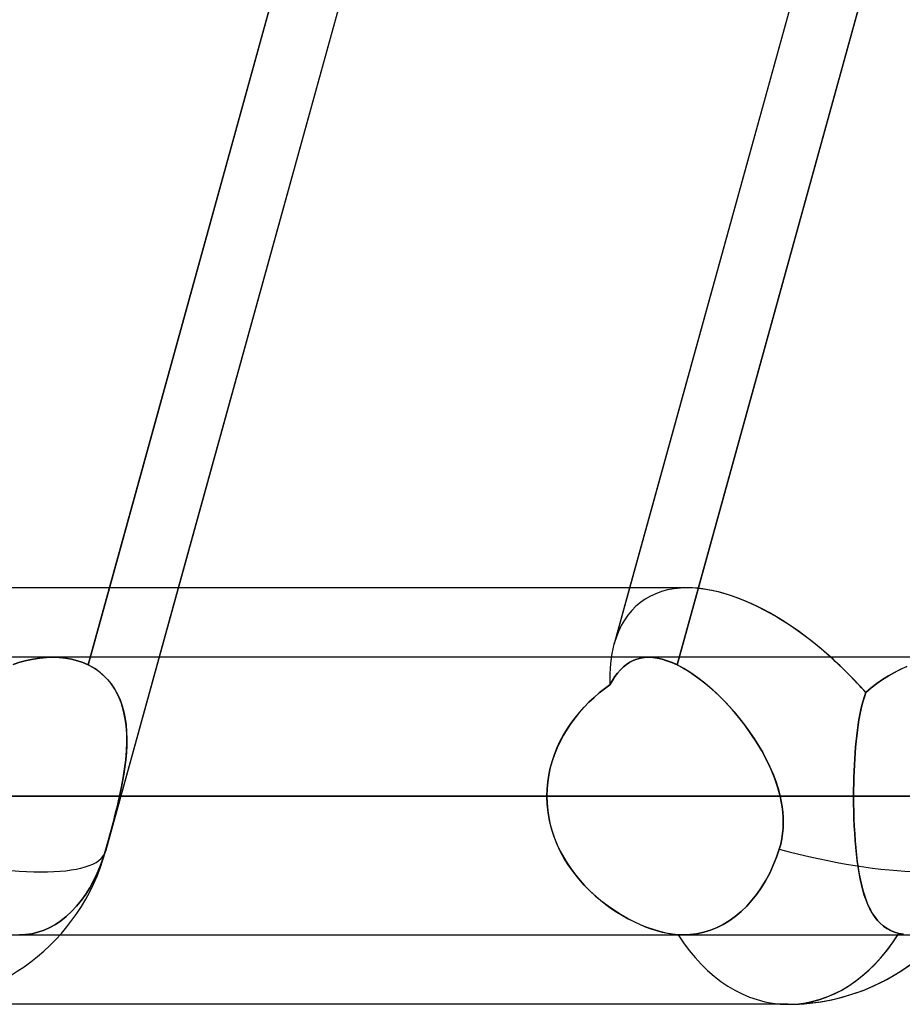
# Model space of a CAD drawing. Header units: millimetres. Extents: x -156 to 156, y -132 to 52.
# Tile 26 of 79: x -38.8 to -35.62, y -64 to -60.45. Entities that reach past the tile are written whole.
import ezdxf

# ---------------------------------------------------------------- set-up
doc = ezdxf.new("R2010")
doc.units = ezdxf.units.MM
doc.layers.add('MAIN-1', color=7, linetype='Continuous')

msp = doc.modelspace()

# ---------------------------------------------------------------- linework, layer by layer
at = {"layer": 'MAIN-1'}
for p, q in [((-26.1434, -24.6503), (-36.6536, -62.7012)), ((-27.976, -25.3988), (-38.4861, -63.4497)), ((-38.5482, -62.7774), (-35.2696, -50.9074)), ((-33.1482, -50.9074), (-36.4269, -62.7774)), ((-36.4269, -62.7774), (-33.1482, -50.9074)), ((-35.2813, -50.95), (-38.4716, -62.5)), ((-35.0336, -50.95), (-38.2238, -62.5)), ((-33.4077, -50.95), (-36.598, -62.5)), ((-36.3893, -62.5), (-68.7575, -62.5)), ((-36.3893, -62.5), (-68.5488, -62.5)), ((-38.4716, -62.5), (-38.5482, -62.7774)), ((-38.2238, -62.5), (-38.4861, -63.4497)), ((-36.598, -62.5), (-36.6536, -62.7012)), ((68.5822, -62.75), (-68.5822, -62.75)), ((68.5822, -62.75), (-68.5822, -62.75)), ((63.1787, -62.75), (-63.1787, -62.75)), ((63.1787, -62.75), (-63.1787, -62.75)), ((57.6605, -62.75), (-57.6605, -62.75)), ((57.6605, -62.75), (-57.6605, -62.75)), ((52.1417, -62.75), (-52.1417, -62.75)), ((52.1417, -62.75), (-52.1417, -62.75)), ((46.6221, -62.75), (-46.6221, -62.75)), ((46.6221, -62.75), (-46.6221, -62.75)), ((41.1015, -62.75), (-41.1015, -62.75)), ((41.1015, -62.75), (-41.1015, -62.75)), ((-38.7946, -62.768), (-38.8185, -62.7758)), ((-38.8185, -62.7758), (-38.7946, -62.768)), ((-38.7706, -62.7616), (-38.7946, -62.768)), ((-38.7946, -62.768), (-38.7707, -62.7616)), ((-38.7707, -62.7616), (-38.7468, -62.7566)), ((-38.7466, -62.7566), (-38.7706, -62.7616)), ((-38.7468, -62.7566), (-38.723, -62.7529)), ((-38.7228, -62.7529), (-38.7466, -62.7566)), ((-38.723, -62.7529), (-38.6993, -62.7507)), ((-38.6992, -62.7507), (-38.7228, -62.7529)), ((-38.6993, -62.7507), (-38.676, -62.75)), ((-38.676, -62.75), (-38.6992, -62.7507)), ((-38.653, -62.7507), (-38.676, -62.75)), ((-38.676, -62.75), (-38.6529, -62.7508)), ((-36.5296, -62.75), (-38.6759, -62.75)), ((-36.5296, -62.75), (-38.6759, -62.75)), ((-38.6304, -62.753), (-38.653, -62.7507)), ((-38.6529, -62.7508), (-38.6304, -62.753)), ((-38.6085, -62.7569), (-38.6304, -62.753)), ((-38.6304, -62.753), (-38.6086, -62.7568)), ((-38.6086, -62.7568), (-38.5876, -62.7622)), ((-38.5874, -62.7622), (-38.6085, -62.7569)), ((-38.5876, -62.7622), (-38.5674, -62.769)), ((-38.5673, -62.7691), (-38.5874, -62.7622)), ((-38.5674, -62.769), (-38.5482, -62.7774)), ((-38.5482, -62.7774), (-38.5673, -62.7691)), ((-36.5976, -62.768), (-36.6094, -62.7758)), ((-36.6093, -62.7758), (-36.5976, -62.768)), ((-36.5976, -62.768), (-36.5853, -62.7616)), ((-36.5853, -62.7616), (-36.5976, -62.768)), ((-36.5853, -62.7616), (-36.5724, -62.7566)), ((-36.5723, -62.7566), (-36.5853, -62.7616)), ((-36.5724, -62.7566), (-36.5588, -62.7529)), ((-36.5587, -62.7529), (-36.5723, -62.7566)), ((-36.5588, -62.7529), (-36.5446, -62.7507)), ((-36.5445, -62.7507), (-36.5587, -62.7529)), ((-36.5446, -62.7507), (-36.5297, -62.75)), ((-36.5297, -62.75), (-36.5445, -62.7507)), ((-36.5297, -62.75), (-36.514, -62.7508)), ((-36.514, -62.7507), (-36.5297, -62.75)), ((-36.4977, -62.753), (-36.514, -62.7507)), ((-36.514, -62.7508), (-36.4976, -62.753)), ((-36.4807, -62.7569), (-36.4977, -62.753)), ((-36.4976, -62.753), (-36.4808, -62.7568)), ((-36.4808, -62.7568), (-36.4633, -62.7622)), ((-36.4632, -62.7622), (-36.4807, -62.7569)), ((-36.4633, -62.7622), (-36.4454, -62.769)), ((-36.4452, -62.7691), (-36.4632, -62.7622)), ((-36.4454, -62.769), (-36.4269, -62.7774)), ((-36.4269, -62.7774), (-36.4452, -62.7691)), ((-38.5482, -62.7774), (-38.5287, -62.7881)), ((-38.525, -62.7905), (-38.5482, -62.7774)), ((-38.5287, -62.7881), (-38.5107, -62.8004)), ((-38.5036, -62.8059), (-38.525, -62.7905)), ((-38.5107, -62.8004), (-38.4941, -62.8142)), ((-38.4844, -62.8236), (-38.5036, -62.8059)), ((-36.6412, -62.8068), (-36.6509, -62.8196)), ((-36.6508, -62.8196), (-36.6412, -62.8067)), ((-36.6412, -62.8067), (-36.6311, -62.7951)), ((-36.6311, -62.7952), (-36.6412, -62.8068)), ((-36.6311, -62.7951), (-36.6205, -62.7848)), ((-36.6205, -62.7848), (-36.6311, -62.7952)), ((-36.6205, -62.7848), (-36.6093, -62.7758)), ((-36.6094, -62.7758), (-36.6205, -62.7848)), ((-36.4024, -62.7905), (-36.4269, -62.7774)), ((-36.4269, -62.7774), (-36.4065, -62.7881)), ((-36.4065, -62.7881), (-36.3859, -62.8004)), ((-36.3774, -62.8059), (-36.4024, -62.7905)), ((-36.3859, -62.8004), (-36.3651, -62.8142)), ((-36.352, -62.8236), (-36.3774, -62.8059)), ((-35.644, -62.8046), (-35.6657, -62.8169)), ((-35.6656, -62.8168), (-35.6439, -62.8045)), ((-35.6219, -62.7935), (-35.644, -62.8046)), ((-35.6439, -62.8045), (-35.6218, -62.7934)), ((-35.5996, -62.7836), (-35.6219, -62.7935)), ((-35.6218, -62.7934), (-35.5995, -62.7835)), ((-38.4941, -62.8142), (-38.479, -62.8295)), ((-38.4675, -62.8433), (-38.4844, -62.8236)), ((-38.479, -62.8295), (-38.4653, -62.8462)), ((-38.4528, -62.8649), (-38.4675, -62.8433)), ((-36.6689, -62.8488), (-36.6601, -62.8336)), ((-36.6601, -62.8336), (-36.6689, -62.8488)), ((-36.6601, -62.8336), (-36.6508, -62.8196)), ((-36.6509, -62.8196), (-36.6601, -62.8336)), ((-36.3651, -62.8142), (-36.3442, -62.8295)), ((-36.3266, -62.8433), (-36.352, -62.8236)), ((-36.3442, -62.8295), (-36.3232, -62.8462)), ((-36.3014, -62.8649), (-36.3266, -62.8433)), ((-35.7076, -62.8448), (-35.7276, -62.8605)), ((-35.7276, -62.8605), (-35.7076, -62.8448)), ((-35.7076, -62.8448), (-35.6869, -62.8302)), ((-35.6869, -62.8303), (-35.7076, -62.8448)), ((-35.6869, -62.8302), (-35.6656, -62.8168)), ((-35.6657, -62.8169), (-35.6869, -62.8303)), ((-38.4653, -62.8462), (-38.4532, -62.8642)), ((-38.4532, -62.8642), (-38.4427, -62.8834)), ((-38.4404, -62.8882), (-38.4528, -62.8649)), ((-36.7075, -62.8785), (-36.7262, -62.8946)), ((-36.7261, -62.8946), (-36.7075, -62.8785)), ((-36.7075, -62.8785), (-36.6884, -62.8632)), ((-36.6884, -62.8632), (-36.7075, -62.8785)), ((-36.6884, -62.8632), (-36.6689, -62.8488)), ((-36.6689, -62.8488), (-36.6884, -62.8632)), ((-36.3232, -62.8462), (-36.3022, -62.8642)), ((-36.3022, -62.8642), (-36.2814, -62.8834)), ((-36.2765, -62.8882), (-36.3014, -62.8649)), ((-35.7469, -62.8772), (-35.752, -62.8919)), ((-35.7519, -62.8918), (-35.7469, -62.8772)), ((-35.7276, -62.8605), (-35.7469, -62.8772)), ((-35.7469, -62.8772), (-35.7276, -62.8605)), ((-38.4427, -62.8834), (-38.4337, -62.9037)), ((-38.4301, -62.913), (-38.4404, -62.8882)), ((-38.4337, -62.9037), (-38.4262, -62.9249)), ((-38.422, -62.9394), (-38.4301, -62.913)), ((-36.7618, -62.9297), (-36.7443, -62.9117)), ((-36.7443, -62.9117), (-36.7617, -62.9296)), ((-36.7443, -62.9117), (-36.7261, -62.8946)), ((-36.7262, -62.8946), (-36.7443, -62.9117)), ((-36.2814, -62.8834), (-36.2609, -62.9037)), ((-36.2519, -62.913), (-36.2765, -62.8882)), ((-36.2609, -62.9037), (-36.2408, -62.9249)), ((-36.2278, -62.9394), (-36.2519, -62.913)), ((-35.7566, -62.9073), (-35.7609, -62.9233)), ((-35.7608, -62.9231), (-35.7565, -62.9071)), ((-35.752, -62.8919), (-35.7566, -62.9073)), ((-35.7565, -62.9071), (-35.7519, -62.8918)), ((-38.4262, -62.9249), (-38.4201, -62.947)), ((-38.416, -62.967), (-38.422, -62.9394)), ((-38.4201, -62.947), (-38.4154, -62.97)), ((-36.7946, -62.9682), (-36.7786, -62.9485)), ((-36.7785, -62.9483), (-36.7944, -62.9678)), ((-36.7786, -62.9485), (-36.7618, -62.9297)), ((-36.7617, -62.9296), (-36.7785, -62.9483)), ((-36.2408, -62.9249), (-36.2212, -62.947)), ((-36.2045, -62.967), (-36.2278, -62.9394)), ((-36.2212, -62.947), (-36.2021, -62.97)), ((-35.7684, -62.9572), (-35.7648, -62.9398)), ((-35.7648, -62.94), (-35.7684, -62.9573)), ((-35.7648, -62.9398), (-35.7608, -62.9231)), ((-35.7609, -62.9233), (-35.7648, -62.94)), ((-38.4119, -62.9956), (-38.416, -62.967)), ((-38.4154, -62.97), (-38.4121, -62.9937)), ((-36.8097, -62.9886), (-36.7946, -62.9682)), ((-36.7944, -62.9678), (-36.8094, -62.9881)), ((-36.1821, -62.9956), (-36.2045, -62.967)), ((-36.2021, -62.97), (-36.1836, -62.9937)), ((-35.7717, -62.9752), (-35.7747, -62.9937)), ((-35.7747, -62.9937), (-35.7717, -62.9752)), ((-35.7717, -62.9752), (-35.7684, -62.9572)), ((-35.7684, -62.9573), (-35.7717, -62.9752)), ((-38.4121, -62.9937), (-38.4101, -63.018)), ((-38.4098, -63.0253), (-38.4119, -62.9956)), ((-38.4101, -63.018), (-38.4093, -63.0427)), ((-36.8369, -63.0314), (-36.8238, -63.0097)), ((-36.8235, -63.0091), (-36.8365, -63.0308)), ((-36.8238, -63.0097), (-36.8097, -62.9886)), ((-36.8094, -62.9881), (-36.8235, -63.0091)), ((-36.1836, -62.9937), (-36.1659, -63.018)), ((-36.1608, -63.0253), (-36.1821, -62.9956)), ((-36.1659, -63.018), (-36.1491, -63.0427)), ((-35.7774, -63.0128), (-35.7798, -63.0324)), ((-35.7798, -63.0325), (-35.7774, -63.0128)), ((-35.7747, -62.9937), (-35.7774, -63.0128)), ((-35.7774, -63.0128), (-35.7747, -62.9937)), ((-38.4105, -63.0872), (-38.4093, -63.0559)), ((-38.4093, -63.0559), (-38.4098, -63.0253)), ((-38.4093, -63.0427), (-38.4096, -63.0678)), ((-36.8596, -63.077), (-36.8489, -63.0539)), ((-36.8485, -63.0532), (-36.8593, -63.0763)), ((-36.8489, -63.0539), (-36.8369, -63.0314)), ((-36.8365, -63.0308), (-36.8485, -63.0532)), ((-36.1407, -63.0559), (-36.1608, -63.0253)), ((-36.1491, -63.0427), (-36.1333, -63.0678)), ((-36.122, -63.0872), (-36.1407, -63.0559)), ((-35.782, -63.0525), (-35.7839, -63.0732)), ((-35.7839, -63.0733), (-35.782, -63.0527)), ((-35.7798, -63.0324), (-35.782, -63.0525)), ((-35.782, -63.0527), (-35.7798, -63.0325)), ((-38.4132, -63.1191), (-38.4105, -63.0872)), ((-38.4109, -63.0932), (-38.4132, -63.1189)), ((-38.4096, -63.0678), (-38.4109, -63.0932)), ((-36.8691, -63.1007), (-36.8596, -63.077)), ((-36.8593, -63.0763), (-36.8688, -63.0999)), ((-36.1333, -63.0678), (-36.1185, -63.0932)), ((-36.1048, -63.1191), (-36.122, -63.0872)), ((-36.1185, -63.0932), (-36.1049, -63.1189)), ((-35.7839, -63.0732), (-35.7856, -63.0943)), ((-35.7856, -63.0945), (-35.7839, -63.0733)), ((-38.4172, -63.1514), (-38.4132, -63.1191)), ((-38.4132, -63.1189), (-38.4163, -63.1447)), ((-36.884, -63.1493), (-36.8773, -63.1249)), ((-36.877, -63.124), (-36.8838, -63.1487)), ((-36.8773, -63.1249), (-36.8691, -63.1007)), ((-36.8688, -63.0999), (-36.877, -63.124)), ((-36.1049, -63.1189), (-36.0924, -63.1447)), ((-36.0894, -63.1514), (-36.1048, -63.1191)), ((-35.7871, -63.1157), (-35.7883, -63.1375)), ((-35.7883, -63.1378), (-35.7871, -63.116)), ((-35.7856, -63.0943), (-35.7871, -63.1157)), ((-35.7871, -63.116), (-35.7856, -63.0945)), ((-38.4224, -63.1841), (-38.4172, -63.1514)), ((-38.4163, -63.1447), (-38.4201, -63.1706)), ((-36.8893, -63.1741), (-36.884, -63.1493)), ((-36.8838, -63.1487), (-36.8892, -63.1737)), ((-36.0924, -63.1447), (-36.0812, -63.1706)), ((-36.0759, -63.1841), (-36.0894, -63.1514)), ((-35.7893, -63.1597), (-35.79, -63.182)), ((-35.79, -63.1821), (-35.7893, -63.1598)), ((-35.7883, -63.1375), (-35.7893, -63.1597)), ((-35.7893, -63.1598), (-35.7883, -63.1378)), ((-38.4246, -63.1967), (-38.4298, -63.2232)), ((-38.4285, -63.217), (-38.4224, -63.1841)), ((-38.4201, -63.1706), (-38.4246, -63.1967)), ((-36.893, -63.199), (-36.8954, -63.2244)), ((-36.8954, -63.2245), (-36.8931, -63.1992)), ((-36.8931, -63.1992), (-36.8893, -63.1741)), ((-36.8892, -63.1737), (-36.893, -63.199)), ((-36.0812, -63.1706), (-36.0713, -63.1967)), ((-36.0646, -63.217), (-36.0759, -63.1841)), ((-36.0713, -63.1967), (-36.0627, -63.2232)), ((-35.79, -63.182), (-35.7906, -63.2046)), ((-35.7906, -63.2046), (-35.79, -63.1821)), ((-38.4355, -63.25), (-38.4285, -63.217)), ((-38.4298, -63.2232), (-38.4355, -63.25)), ((-36.8954, -63.2244), (-36.8962, -63.25)), ((-36.8962, -63.25), (-36.8954, -63.2245)), ((-36.0556, -63.25), (-36.0646, -63.217)), ((-36.0627, -63.2232), (-36.0556, -63.25)), ((-35.7909, -63.2272), (-35.791, -63.25)), ((-35.791, -63.25), (-35.7909, -63.2272)), ((-35.7906, -63.2046), (-35.7909, -63.2272)), ((-35.7909, -63.2272), (-35.7906, -63.2046)), ((-69.0087, -63.25), (69.0087, -63.25)), ((69.0087, -63.25), (-69.0087, -63.25)), ((68.2038, -63.25), (-68.2038, -63.25)), ((-68.2038, -63.25), (68.2038, -63.25)), ((-63.3931, -63.25), (63.3931, -63.25)), ((63.3931, -63.25), (-63.3931, -63.25)), ((62.6857, -63.25), (-62.6857, -63.25)), ((-62.6857, -63.25), (62.6857, -63.25)), ((-57.8746, -63.25), (57.8746, -63.25)), ((57.8746, -63.25), (-57.8746, -63.25)), ((57.167, -63.25), (-57.167, -63.25)), ((-57.167, -63.25), (57.167, -63.25)), ((-52.3553, -63.25), (52.3553, -63.25)), ((52.3553, -63.25), (-52.3553, -63.25)), ((51.6477, -63.25), (-51.6477, -63.25)), ((-51.6477, -63.25), (51.6477, -63.25)), ((-46.8352, -63.25), (46.8352, -63.25)), ((46.8352, -63.25), (-46.8352, -63.25)), ((46.1275, -63.25), (-46.1275, -63.25)), ((-46.1275, -63.25), (46.1275, -63.25)), ((-36.8962, -63.25), (-41.7061, -63.25)), ((-41.7061, -63.25), (-36.8962, -63.25)), ((-41.314, -63.25), (41.314, -63.25)), ((41.314, -63.25), (-41.314, -63.25)), ((40.606, -63.25), (-40.606, -63.25)), ((-40.606, -63.25), (40.606, -63.25)), ((-40.606, -63.25), (-35.791, -63.25)), ((-35.791, -63.25), (-40.606, -63.25)), ((-39.0175, -63.25), (-36.8962, -63.25)), ((-36.8962, -63.25), (-39.0175, -63.25)), ((-38.4398, -63.2691), (-38.4444, -63.2884)), ((-38.4435, -63.2849), (-38.4394, -63.2674)), ((-38.4355, -63.25), (-38.4398, -63.2691)), ((-38.4394, -63.2674), (-38.4355, -63.25)), ((-36.0556, -63.25), (-38.4355, -63.25)), ((-38.4355, -63.25), (-36.0556, -63.25)), ((-36.8962, -63.25), (-36.8954, -63.2758)), ((-36.8951, -63.2799), (-36.8962, -63.25)), ((-36.0515, -63.2692), (-36.0556, -63.25)), ((-36.0556, -63.25), (-36.0515, -63.2691)), ((-36.0515, -63.2691), (-36.0483, -63.2884)), ((-36.0482, -63.2884), (-36.0515, -63.2692)), ((-35.791, -63.25), (35.791, -63.25)), ((-35.7909, -63.2772), (-35.791, -63.25)), ((-35.791, -63.25), (-35.7909, -63.2776)), ((35.791, -63.25), (-35.791, -63.25)), ((-38.4522, -63.32), (-38.4478, -63.3024)), ((-38.4444, -63.2884), (-38.4491, -63.3077)), ((-38.4478, -63.3024), (-38.4435, -63.2849)), ((-36.8954, -63.2758), (-36.893, -63.3014)), ((-36.8919, -63.3095), (-36.8951, -63.2799)), ((-36.893, -63.3014), (-36.8891, -63.3268)), ((-36.0483, -63.2884), (-36.0459, -63.3077)), ((-36.0459, -63.3077), (-36.0482, -63.2884)), ((-35.7904, -63.3042), (-35.7909, -63.2772)), ((-35.7909, -63.2776), (-35.7904, -63.305)), ((-35.7896, -63.331), (-35.7904, -63.3042)), ((-35.7904, -63.305), (-35.7896, -63.3321)), ((-38.4612, -63.3551), (-38.4566, -63.3375)), ((-38.454, -63.327), (-38.459, -63.3464)), ((-38.4566, -63.3375), (-38.4522, -63.32)), ((-38.4491, -63.3077), (-38.454, -63.327)), ((-36.8867, -63.3389), (-36.8919, -63.3095)), ((-36.8891, -63.3268), (-36.8837, -63.3519)), ((-36.8794, -63.3679), (-36.8867, -63.3389)), ((-36.0446, -63.327), (-36.0459, -63.3077)), ((-36.0459, -63.3077), (-36.0446, -63.327)), ((-36.0442, -63.3463), (-36.0446, -63.327)), ((-36.0446, -63.327), (-36.0442, -63.3464)), ((-35.7885, -63.3576), (-35.7896, -63.331)), ((-35.7896, -63.3321), (-35.7885, -63.3589)), ((-38.4706, -63.3901), (-38.4659, -63.3726)), ((-38.464, -63.3657), (-38.4691, -63.3849)), ((-38.4659, -63.3726), (-38.4612, -63.3551)), ((-38.459, -63.3464), (-38.464, -63.3657)), ((-36.8837, -63.3519), (-36.8768, -63.3767)), ((-36.8702, -63.3962), (-36.8794, -63.3679)), ((-36.8768, -63.3767), (-36.8684, -63.4011)), ((-36.045, -63.3657), (-36.0468, -63.3849)), ((-36.0467, -63.3848), (-36.045, -63.3656)), ((-36.045, -63.3656), (-36.0442, -63.3463)), ((-36.0442, -63.3464), (-36.045, -63.3657)), ((-35.7871, -63.3837), (-35.7885, -63.3576)), ((-35.7885, -63.3589), (-35.787, -63.3854)), ((-38.4799, -63.4246), (-38.4753, -63.4075)), ((-38.4743, -63.4039), (-38.4794, -63.4227)), ((-38.4753, -63.4075), (-38.4706, -63.3901)), ((-38.4691, -63.3849), (-38.4743, -63.4039)), ((-36.8592, -63.4238), (-36.8702, -63.3962)), ((-36.8684, -63.4011), (-36.8587, -63.4251)), ((-36.0497, -63.4039), (-36.0537, -63.4227)), ((-36.0537, -63.4229), (-36.0497, -63.404)), ((-36.0497, -63.404), (-36.0467, -63.3848)), ((-36.0468, -63.3849), (-36.0497, -63.4039)), ((-35.7853, -63.4093), (-35.7871, -63.3837)), ((-35.787, -63.3854), (-35.7852, -63.4114)), ((-35.7832, -63.4343), (-35.7853, -63.4093)), ((-35.7852, -63.4114), (-35.783, -63.4368)), ((-38.4846, -63.4413), (-38.4934, -63.4703)), ((-38.4934, -63.4703), (-38.4846, -63.4413)), ((-38.4794, -63.4227), (-38.4846, -63.4413)), ((-38.4846, -63.4413), (-38.4799, -63.4246)), ((-36.8465, -63.4507), (-36.8592, -63.4238)), ((-36.8587, -63.4251), (-36.8477, -63.4484)), ((-36.8477, -63.4484), (-36.8355, -63.4711)), ((-36.0686, -63.4703), (-36.0588, -63.4413)), ((-36.0588, -63.4413), (-36.0686, -63.4703)), ((-36.0537, -63.4227), (-36.0588, -63.4413)), ((-36.0588, -63.4413), (-36.0537, -63.4229)), ((-35.7808, -63.4587), (-35.7832, -63.4343)), ((-35.783, -63.4368), (-35.7805, -63.4615)), ((-38.4934, -63.4703), (-38.5038, -63.4994)), ((-38.5038, -63.4994), (-38.4934, -63.4703)), ((-36.8322, -63.4766), (-36.8465, -63.4507)), ((-36.8355, -63.4711), (-36.8221, -63.4931)), ((-36.8165, -63.5016), (-36.8322, -63.4766)), ((-36.0802, -63.4994), (-36.0686, -63.4703)), ((-36.0686, -63.4703), (-36.0802, -63.4994)), ((-35.778, -63.4824), (-35.7808, -63.4587)), ((-35.7805, -63.4615), (-35.7776, -63.4855)), ((-35.7748, -63.5052), (-35.778, -63.4824)), ((-38.5038, -63.4994), (-38.5156, -63.528)), ((-38.5156, -63.528), (-38.5038, -63.4994)), ((-36.8221, -63.4931), (-36.8077, -63.5144)), ((-36.7994, -63.5256), (-36.8165, -63.5016)), ((-36.8077, -63.5144), (-36.7922, -63.5349)), ((-36.0934, -63.5279), (-36.0802, -63.4994)), ((-36.0802, -63.4994), (-36.0934, -63.5279)), ((-35.7776, -63.4855), (-35.7743, -63.5086)), ((-35.7713, -63.5273), (-35.7748, -63.5052)), ((-35.7743, -63.5086), (-35.7706, -63.531)), ((-38.5156, -63.528), (-38.5288, -63.5552)), ((-38.5288, -63.5552), (-38.5156, -63.528)), ((-36.781, -63.5486), (-36.7994, -63.5256)), ((-36.7922, -63.5349), (-36.7759, -63.5546)), ((-36.7616, -63.5705), (-36.781, -63.5486)), ((-36.7759, -63.5546), (-36.7587, -63.5736)), ((-36.1237, -63.5806), (-36.1081, -63.5552)), ((-36.1081, -63.5552), (-36.1237, -63.5806)), ((-36.1081, -63.5552), (-36.0934, -63.5279)), ((-36.0934, -63.5279), (-36.1081, -63.5552)), ((-35.7673, -63.5485), (-35.7713, -63.5273)), ((-35.7706, -63.531), (-35.7664, -63.5524)), ((-35.7628, -63.5689), (-35.7673, -63.5485)), ((-35.7664, -63.5524), (-35.7618, -63.573)), ((-38.5429, -63.5806), (-38.5574, -63.6037)), ((-38.5574, -63.6037), (-38.5429, -63.5806)), ((-38.5288, -63.5552), (-38.5429, -63.5806)), ((-38.5429, -63.5806), (-38.5288, -63.5552)), ((-36.7411, -63.5913), (-36.7616, -63.5705)), ((-36.7587, -63.5736), (-36.7408, -63.5916)), ((-36.1399, -63.6037), (-36.1237, -63.5806)), ((-36.1237, -63.5806), (-36.1399, -63.6037)), ((-35.7578, -63.5883), (-35.7628, -63.5689)), ((-35.7618, -63.573), (-35.7566, -63.5925)), ((-35.7524, -63.6068), (-35.7578, -63.5883)), ((-38.573, -63.6254), (-38.5901, -63.6464)), ((-38.5901, -63.6464), (-38.573, -63.6254)), ((-38.5574, -63.6037), (-38.573, -63.6254)), ((-38.573, -63.6254), (-38.5574, -63.6037)), ((-36.7198, -63.611), (-36.7411, -63.5913)), ((-36.7408, -63.5916), (-36.7224, -63.6087)), ((-36.7224, -63.6087), (-36.7034, -63.6249)), ((-36.6978, -63.6294), (-36.7198, -63.611)), ((-36.7034, -63.6249), (-36.6839, -63.6402)), ((-36.1761, -63.6463), (-36.1572, -63.6254)), ((-36.1572, -63.6254), (-36.1761, -63.6463)), ((-36.1572, -63.6254), (-36.1399, -63.6037)), ((-36.1399, -63.6037), (-36.1572, -63.6254)), ((-35.7566, -63.5925), (-35.751, -63.611)), ((-35.7463, -63.6243), (-35.7524, -63.6068)), ((-35.751, -63.611), (-35.7448, -63.6284)), ((-35.7397, -63.6409), (-35.7463, -63.6243)), ((-38.5901, -63.6464), (-38.6084, -63.6659)), ((-38.6084, -63.6659), (-38.5901, -63.6464)), ((-36.6752, -63.6466), (-36.6978, -63.6294)), ((-36.6839, -63.6402), (-36.6641, -63.6545)), ((-36.6522, -63.6626), (-36.6752, -63.6466)), ((-36.6641, -63.6545), (-36.6441, -63.6679)), ((-36.1964, -63.6659), (-36.1761, -63.6463)), ((-36.1761, -63.6463), (-36.1964, -63.6659)), ((-35.7448, -63.6284), (-35.7381, -63.6447)), ((-35.7324, -63.6565), (-35.7397, -63.6409)), ((-35.7381, -63.6447), (-35.7307, -63.6598)), ((-35.7245, -63.6709), (-35.7324, -63.6565)), ((-35.7307, -63.6598), (-35.7227, -63.6739)), ((-38.6276, -63.6836), (-38.6471, -63.699)), ((-38.6471, -63.699), (-38.6276, -63.6836)), ((-38.6084, -63.6659), (-38.6276, -63.6836)), ((-38.6276, -63.6836), (-38.6084, -63.6659)), ((-36.6289, -63.6773), (-36.6522, -63.6626)), ((-36.6441, -63.6679), (-36.6238, -63.6803)), ((-36.6055, -63.6906), (-36.6289, -63.6773)), ((-36.6238, -63.6803), (-36.6035, -63.6917)), ((-36.582, -63.7027), (-36.6055, -63.6906)), ((-36.6035, -63.6917), (-36.583, -63.7022)), ((-36.2393, -63.699), (-36.2177, -63.6836)), ((-36.2177, -63.6836), (-36.2393, -63.699)), ((-36.2177, -63.6836), (-36.1964, -63.6659)), ((-36.1964, -63.6659), (-36.2177, -63.6836)), ((-35.7157, -63.6843), (-35.7245, -63.6709)), ((-35.7227, -63.6739), (-35.7139, -63.6867)), ((-35.7061, -63.6966), (-35.7157, -63.6843)), ((-35.7139, -63.6867), (-35.7045, -63.6985)), ((-35.6957, -63.7077), (-35.7061, -63.6966)), ((-38.6865, -63.7232), (-38.7077, -63.7328)), ((-38.7077, -63.7328), (-38.6865, -63.7232)), ((-38.6665, -63.7121), (-38.6865, -63.7232)), ((-38.6865, -63.7232), (-38.6665, -63.7121)), ((-38.6471, -63.699), (-38.6665, -63.7121)), ((-38.6665, -63.7121), (-38.6471, -63.699)), ((-36.583, -63.7022), (-36.5624, -63.7118)), ((-36.5585, -63.7134), (-36.582, -63.7027)), ((-36.5624, -63.7118), (-36.5417, -63.7204)), ((-36.535, -63.7229), (-36.5585, -63.7134)), ((-36.5417, -63.7204), (-36.5212, -63.7279)), ((-36.5118, -63.7311), (-36.535, -63.7229)), ((-36.5212, -63.7279), (-36.5007, -63.7345)), ((-36.4887, -63.7378), (-36.5118, -63.7311)), ((-36.3063, -63.7328), (-36.2829, -63.7232)), ((-36.2829, -63.7232), (-36.3063, -63.7328)), ((-36.2829, -63.7232), (-36.2608, -63.712)), ((-36.2608, -63.712), (-36.2829, -63.7232)), ((-36.2608, -63.712), (-36.2393, -63.699)), ((-36.2393, -63.699), (-36.2608, -63.712)), ((-35.7045, -63.6985), (-35.6942, -63.7091)), ((-35.6843, -63.7176), (-35.6957, -63.7077)), ((-35.6942, -63.7091), (-35.683, -63.7186)), ((-35.6719, -63.7263), (-35.6843, -63.7176)), ((-35.683, -63.7186), (-35.6709, -63.7269)), ((-35.6585, -63.7337), (-35.6719, -63.7263)), ((-35.6709, -63.7269), (-35.6578, -63.734)), ((-68.6965, -63.75), (68.6965, -63.75)), ((-68.6965, -63.75), (68.6965, -63.75)), ((-63.1787, -63.75), (63.1787, -63.75)), ((-63.1787, -63.75), (63.1787, -63.75)), ((-57.6605, -63.75), (57.6605, -63.75)), ((-57.6605, -63.75), (57.6605, -63.75)), ((-52.1417, -63.75), (52.1417, -63.75)), ((-52.1417, -63.75), (52.1417, -63.75)), ((-46.6221, -63.75), (46.6221, -63.75)), ((-46.6221, -63.75), (46.6221, -63.75)), ((-41.1015, -63.75), (41.1015, -63.75)), ((-41.1015, -63.75), (41.1015, -63.75)), ((-38.774, -63.749), (-38.7954, -63.75)), ((-38.7954, -63.75), (-38.774, -63.749)), ((-38.7952, -63.75), (-36.4029, -63.75)), ((-38.7952, -63.75), (-36.4029, -63.75)), ((-38.752, -63.7458), (-38.774, -63.749)), ((-38.774, -63.749), (-38.752, -63.7458)), ((-38.7297, -63.7405), (-38.752, -63.7458)), ((-38.752, -63.7458), (-38.7297, -63.7405)), ((-38.7077, -63.7328), (-38.7297, -63.7405)), ((-38.7297, -63.7405), (-38.7077, -63.7328)), ((-36.5007, -63.7345), (-36.4806, -63.7399)), ((-36.4661, -63.7432), (-36.4887, -63.7378)), ((-36.4806, -63.7399), (-36.4607, -63.7442)), ((-36.444, -63.747), (-36.4661, -63.7432)), ((-36.4607, -63.7442), (-36.4414, -63.7474)), ((-36.4228, -63.7493), (-36.444, -63.747)), ((-36.4414, -63.7474), (-36.4228, -63.7493)), ((-36.4228, -63.7493), (-36.4195, -63.7495)), ((-36.4195, -63.7495), (-36.4228, -63.7493)), ((-36.4195, -63.7495), (-36.4161, -63.7497)), ((-36.4161, -63.7497), (-36.4195, -63.7495)), ((-36.4161, -63.7497), (-36.4128, -63.7498)), ((-36.4128, -63.7498), (-36.4161, -63.7497)), ((-36.4128, -63.7498), (-36.4095, -63.7499)), ((-36.4095, -63.7499), (-36.4128, -63.7498)), ((-36.4095, -63.7499), (-36.4063, -63.75)), ((-36.4063, -63.75), (-36.4095, -63.7499)), ((-36.4063, -63.75), (-36.403, -63.75)), ((-36.403, -63.75), (-36.4063, -63.75)), ((-36.403, -63.75), (-36.3795, -63.749)), ((-36.3795, -63.749), (-36.403, -63.75)), ((-36.3795, -63.749), (-36.3552, -63.7458)), ((-36.3552, -63.7458), (-36.3795, -63.749)), ((-36.3552, -63.7458), (-36.3306, -63.7404)), ((-36.3306, -63.7404), (-36.3552, -63.7458)), ((-36.3306, -63.7404), (-36.3063, -63.7328)), ((-36.3063, -63.7328), (-36.3306, -63.7404)), ((-35.644, -63.7397), (-35.6585, -63.7337)), ((-35.6578, -63.734), (-35.6436, -63.7399)), ((-35.6283, -63.7444), (-35.644, -63.7397)), ((-35.6436, -63.7399), (-35.6283, -63.7444)), ((-35.62, -63.7463), (-35.6283, -63.7444)), ((-35.6283, -63.7444), (-35.62, -63.7463)), ((-35.6117, -63.7478), (-35.62, -63.7463)), ((-35.62, -63.7463), (-35.6117, -63.7477)), ((-36.0271, -64), (-69.1197, -64)), ((-36.0271, -64), (-69.1197, -64))]:
    msp.add_line(p, q, dxfattribs=at)
for centre, end in [((-39.2091, -63.25), 344.559), ((-39.2091, -63.25), 344.559), ((-36.0271, -63.25), 339.4553), ((-36.0271, -63.25), 318.1944)]:
    msp.add_arc(centre, 0.75, 269.9999, end, dxfattribs=at)
for centre, major_axis, ratio, start_param, end_param in [((-36.0271, -63.25), (-0.5313, 0.6979), 0.517035, -0.37473, 0.379171), ((-36.0271, -63.25), (-0.5313, 0.6979), 0.517035, -0.37473, 0.379171), ((-36.0271, -63.25), (-0.5313, 0.6979), 0.517035, -1.425597, -0.37473), ((-36.0271, -63.25), (-0.5313, 0.6979), 0.517035, -1.216038, -0.37473), ((-36.0271, -63.25), (-0.5313, 0.6979), 0.517035, 0.379171, 0.63143), ((-36.0271, -63.25), (-0.5313, 0.6979), 0.517035, 0.379171, 0.63143), ((-36.0271, -63.25), (-0.5313, 0.6979), 0.517035, -1.425597, -1.216038), ((-39.2091, -63.25), (0.7229, -0.1997), 0.257281, -1.466032, 0.043818), ((-39.2091, -63.25), (0.7229, -0.1997), 0.257281, -1.466032, 0.043818), ((-36.0271, -63.25), (0.7229, -0.1997), 0.257281, -1.543669, -0.033819), ((-36.0271, -63.25), (0.7229, -0.1997), 0.257281, -1.543669, -0.033819), ((-36.0271, -63.25), (0, -0.75), 0.707107, -0.842358, 0), ((-36.0271, -63.25), (0, -0.75), 0.707107, -0.842358, 0), ((-36.0271, -63.25), (0, -0.75), 0.707107, 0, 0.850974), ((-36.0271, -63.25), (0, -0.75), 0.707107, 0, 0.841074), ((-36.0271, -63.25), (0, -0.75), 0.707107, 0.841074, 0.850974)]:
    msp.add_ellipse(centre, major_axis=major_axis, ratio=ratio, start_param=start_param, end_param=end_param, dxfattribs=at)

doc.saveas('drawing.dxf')
